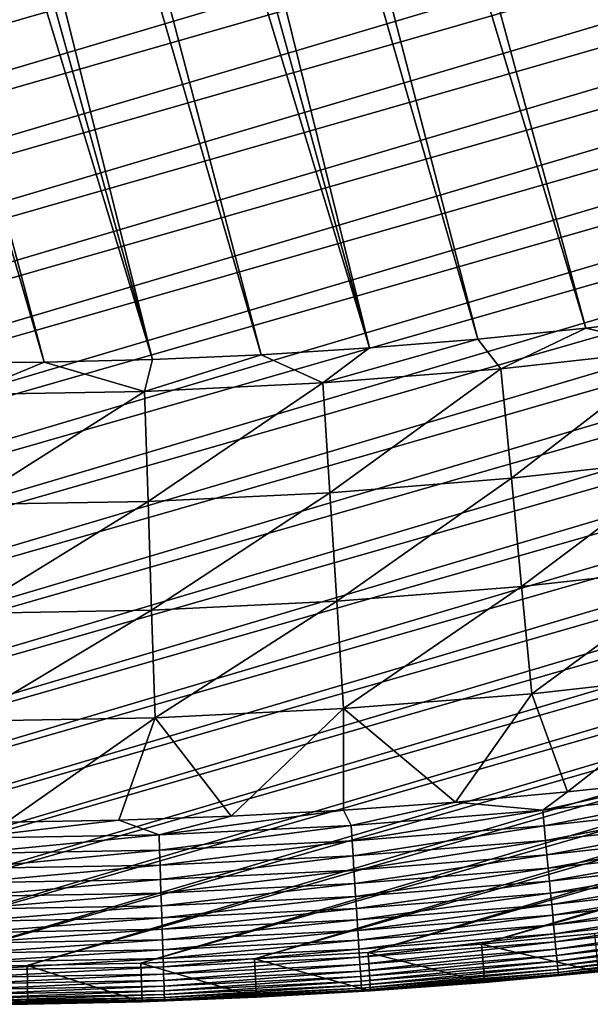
# Model space of a CAD drawing. Header units: millimetres. Extents: x -50 to 50, y -50 to 50.
# Tile 116 of 256: x 0.5 to 5, y -50 to -42.3. Entities that reach past the tile are written whole.
import ezdxf

# ---------------------------------------------------------------- set-up
doc = ezdxf.new("R2010")
doc.units = ezdxf.units.MM
doc.header["$LTSCALE"] = 65.185185
for name, color, linetype in [('37', 7, 'CONTINUOUS'), ('39', 7, 'CONTINUOUS'), ('40', 7, 'CONTINUOUS'), ('42', 7, 'CONTINUOUS'), ('44', 7, 'CONTINUOUS'), ('63', 7, 'CONTINUOUS')]:
    doc.layers.add(name, color=color, linetype=linetype)

msp = doc.modelspace()

# ---------------------------------------------------------------- linework, layer by layer
at = {"layer": '37', "color": 15, "linetype": 'Continuous', "true_color": 0xaf503c}
for points in [[(5.7686, -44.6258, -2.612), (5.6499, -44.89, -2.4271), (4.9272, -44.7266, -2.612), (5.7686, -44.6258, -2.612)], [(4.9272, -44.7266, -2.612), (4.2648, -45.0428, -2.4271), (4.0841, -44.8115, -2.612), (4.9272, -44.7266, -2.612)], [(5.6499, -44.89, -2.4271), (4.2648, -45.0428, -2.4271), (4.9272, -44.7266, -2.612), (5.6499, -44.89, -2.4271)], [(4.2648, -45.0428, -2.4271), (2.8756, -45.1528, -2.4271), (4.0841, -44.8115, -2.612), (4.2648, -45.0428, -2.4271)], [(4.0841, -44.8115, -2.612), (2.8756, -45.1528, -2.4271), (3.2395, -44.8805, -2.612), (4.0841, -44.8115, -2.612)], [(3.2395, -44.8805, -2.612), (2.8756, -45.1528, -2.4271), (2.3938, -44.9336, -2.612), (3.2395, -44.8805, -2.612)], [(5.6499, -44.89, -2.4271), (4.3457, -45.8964, -1.7726), (4.2648, -45.0428, -2.4271), (5.6499, -44.89, -2.4271)], [(5.7571, -45.7408, -1.7726), (4.3457, -45.8964, -1.7726), (5.6499, -44.89, -2.4271), (5.7571, -45.7408, -1.7726)], [(1.5472, -44.9708, -2.612), (1.4837, -45.22, -2.4271), (0.7001, -44.992, -2.612), (1.5472, -44.9708, -2.612)], [(2.8756, -45.1528, -2.4271), (1.4837, -45.22, -2.4271), (2.3938, -44.9336, -2.612), (2.8756, -45.1528, -2.4271)], [(2.3938, -44.9336, -2.612), (1.4837, -45.22, -2.4271), (1.5472, -44.9708, -2.612), (2.3938, -44.9336, -2.612)], [(0.7001, -44.992, -2.612), (0.0903, -45.2443, -2.4271), (-0.1473, -44.9972, -2.612), (0.7001, -44.992, -2.612)], [(1.4837, -45.22, -2.4271), (0.0903, -45.2443, -2.4271), (0.7001, -44.992, -2.612), (1.4837, -45.22, -2.4271)], [(4.2648, -45.0428, -2.4271), (2.9301, -46.0086, -1.7726), (2.8756, -45.1528, -2.4271), (4.2648, -45.0428, -2.4271)], [(4.3457, -45.8964, -1.7726), (2.9301, -46.0086, -1.7726), (4.2648, -45.0428, -2.4271), (4.3457, -45.8964, -1.7726)], [(2.8756, -45.1528, -2.4271), (1.5118, -46.0771, -1.7726), (1.4837, -45.22, -2.4271), (2.8756, -45.1528, -2.4271)], [(2.9301, -46.0086, -1.7726), (1.5118, -46.0771, -1.7726), (2.8756, -45.1528, -2.4271), (2.9301, -46.0086, -1.7726)], [(1.4837, -45.22, -2.4271), (0.0921, -46.1018, -1.7726), (0.0903, -45.2443, -2.4271), (1.4837, -45.22, -2.4271)], [(1.5118, -46.0771, -1.7726), (0.0921, -46.1018, -1.7726), (1.4837, -45.22, -2.4271), (1.5118, -46.0771, -1.7726)], [(5.7571, -45.7408, -1.7726), (4.4256, -46.7407, -1.106), (4.3457, -45.8964, -1.7726), (5.7571, -45.7408, -1.7726)], [(5.863, -46.5822, -1.106), (4.4256, -46.7407, -1.106), (5.7571, -45.7408, -1.7726), (5.863, -46.5822, -1.106)], [(4.3457, -45.8964, -1.7726), (2.9841, -46.8549, -1.106), (2.9301, -46.0086, -1.7726), (4.3457, -45.8964, -1.7726)], [(4.4256, -46.7407, -1.106), (2.9841, -46.8549, -1.106), (4.3457, -45.8964, -1.7726), (4.4256, -46.7407, -1.106)], [(2.9301, -46.0086, -1.7726), (1.5397, -46.9246, -1.106), (1.5118, -46.0771, -1.7726), (2.9301, -46.0086, -1.7726)], [(2.9841, -46.8549, -1.106), (1.5397, -46.9246, -1.106), (2.9301, -46.0086, -1.7726), (2.9841, -46.8549, -1.106)], [(1.5118, -46.0771, -1.7726), (0.0938, -46.9499, -1.106), (0.0921, -46.1018, -1.7726), (1.5118, -46.0771, -1.7726)], [(1.5397, -46.9246, -1.106), (0.0938, -46.9499, -1.106), (1.5118, -46.0771, -1.7726), (1.5397, -46.9246, -1.106)], [(5.863, -46.5822, -1.106), (4.5047, -47.5754, -0.4273), (4.4256, -46.7407, -1.106), (5.863, -46.5822, -1.106)], [(5.9677, -47.414, -0.4273), (4.5047, -47.5754, -0.4273), (5.863, -46.5822, -1.106), (5.9677, -47.414, -0.4273)], [(4.4256, -46.7407, -1.106), (3.0374, -47.6916, -0.4273), (2.9841, -46.8549, -1.106), (4.4256, -46.7407, -1.106)], [(4.5047, -47.5754, -0.4273), (3.0374, -47.6916, -0.4273), (4.4256, -46.7407, -1.106), (4.5047, -47.5754, -0.4273)], [(2.9841, -46.8549, -1.106), (1.5672, -47.7626, -0.4273), (1.5397, -46.9246, -1.106), (2.9841, -46.8549, -1.106)], [(3.0374, -47.6916, -0.4273), (1.5672, -47.7626, -0.4273), (2.9841, -46.8549, -1.106), (3.0374, -47.6916, -0.4273)], [(1.5397, -46.9246, -1.106), (0.0956, -47.7883, -0.4273), (0.0938, -46.9499, -1.106), (1.5397, -46.9246, -1.106)], [(1.5672, -47.7626, -0.4273), (0.0956, -47.7883, -0.4273), (1.5397, -46.9246, -1.106), (1.5672, -47.7626, -0.4273)], [(5.9677, -47.414, -0.4273), (4.7845, -48.341, 0.23), (4.5047, -47.5754, -0.4273), (5.9677, -47.414, -0.4273)], [(5.6566, -48.2467, 0.23), (4.7845, -48.341, 0.23), (5.9677, -47.414, -0.4273), (5.6566, -48.2467, 0.23)], [(4.5047, -47.5754, -0.4273), (3.911, -48.4196, 0.23), (3.0374, -47.6916, -0.4273), (4.5047, -47.5754, -0.4273)], [(4.7845, -48.341, 0.23), (3.911, -48.4196, 0.23), (4.5047, -47.5754, -0.4273), (4.7845, -48.341, 0.23)], [(3.0374, -47.6916, -0.4273), (2.1602, -48.5293, 0.23), (1.5672, -47.7626, -0.4273), (3.0374, -47.6916, -0.4273)], [(3.0361, -48.4823, 0.23), (2.1602, -48.5293, 0.23), (3.0374, -47.6916, -0.4273), (3.0361, -48.4823, 0.23)], [(3.911, -48.4196, 0.23), (3.0361, -48.4823, 0.23), (3.0374, -47.6916, -0.4273), (3.911, -48.4196, 0.23)], [(1.5672, -47.7626, -0.4273), (0.4067, -48.5757, 0.23), (0.0956, -47.7883, -0.4273), (1.5672, -47.7626, -0.4273)], [(1.2837, -48.5604, 0.23), (0.4067, -48.5757, 0.23), (1.5672, -47.7626, -0.4273), (1.2837, -48.5604, 0.23)], [(2.1602, -48.5293, 0.23), (1.2837, -48.5604, 0.23), (1.5672, -47.7626, -0.4273), (2.1602, -48.5293, 0.23)]]:
    msp.add_3dface(points, dxfattribs=at)
at = {"layer": '39', "color": 15, "linetype": 'Continuous', "true_color": 0xaf503c}
for points in [[(-25.6338, -42.5783, 4.5), (44.6934, -21.7313, 4.5), (-26.3897, -42.1141, 4.5), (-25.6338, -42.5783, 4.5)], [(44.2983, -22.5256, 4.5), (44.6934, -21.7313, 4.5), (-25.6338, -42.5783, 4.5), (44.2983, -22.5256, 4.5)], [(-24.8697, -43.0291, 4.5), (44.2983, -22.5256, 4.5), (-25.6338, -42.5783, 4.5), (-24.8697, -43.0291, 4.5)], [(43.8892, -23.3128, 4.5), (44.2983, -22.5256, 4.5), (-24.8697, -43.0291, 4.5), (43.8892, -23.3128, 4.5)], [(-24.0976, -43.4661, 4.5), (43.8892, -23.3128, 4.5), (-24.8697, -43.0291, 4.5), (-24.0976, -43.4661, 4.5)], [(43.466, -24.0925, 4.5), (43.8892, -23.3128, 4.5), (-24.0976, -43.4661, 4.5), (43.466, -24.0925, 4.5)], [(-23.3179, -43.8892, 4.5), (43.466, -24.0925, 4.5), (-24.0976, -43.4661, 4.5), (-23.3179, -43.8892, 4.5)], [(43.029, -24.8645, 4.5), (43.466, -24.0925, 4.5), (-23.3179, -43.8892, 4.5), (43.029, -24.8645, 4.5)], [(-22.5308, -44.2984, 4.5), (43.029, -24.8645, 4.5), (-23.3179, -43.8892, 4.5), (-22.5308, -44.2984, 4.5)], [(42.5783, -25.6286, 4.5), (43.029, -24.8645, 4.5), (-22.5308, -44.2984, 4.5), (42.5783, -25.6286, 4.5)], [(-21.7364, -44.6934, 4.5), (42.5783, -25.6286, 4.5), (-22.5308, -44.2984, 4.5), (-21.7364, -44.6934, 4.5)], [(42.114, -26.3846, 4.5), (42.5783, -25.6286, 4.5), (-21.7364, -44.6934, 4.5), (42.114, -26.3846, 4.5)], [(-20.9352, -45.0742, 4.5), (42.114, -26.3846, 4.5), (-21.7364, -44.6934, 4.5), (-20.9352, -45.0742, 4.5)], [(41.6364, -27.1321, 4.5), (42.114, -26.3846, 4.5), (-20.9352, -45.0742, 4.5), (41.6364, -27.1321, 4.5)], [(-20.1273, -45.4407, 4.5), (41.6364, -27.1321, 4.5), (-20.9352, -45.0742, 4.5), (-20.1273, -45.4407, 4.5)], [(41.1454, -27.871, 4.5), (41.6364, -27.1321, 4.5), (-20.1273, -45.4407, 4.5), (41.1454, -27.871, 4.5)], [(-19.313, -45.7926, 4.5), (41.1454, -27.871, 4.5), (-20.1273, -45.4407, 4.5), (-19.313, -45.7926, 4.5)], [(40.6413, -28.601, 4.5), (41.1454, -27.871, 4.5), (-19.313, -45.7926, 4.5), (40.6413, -28.601, 4.5)], [(-18.4925, -46.13, 4.5), (40.6413, -28.601, 4.5), (-19.313, -45.7926, 4.5), (-18.4925, -46.13, 4.5)], [(40.1243, -29.3219, 4.5), (40.6413, -28.601, 4.5), (-18.4925, -46.13, 4.5), (40.1243, -29.3219, 4.5)], [(-17.6662, -46.4527, 4.5), (40.1243, -29.3219, 4.5), (-18.4925, -46.13, 4.5), (-17.6662, -46.4527, 4.5)], [(39.5945, -30.0335, 4.5), (40.1243, -29.3219, 4.5), (-17.6662, -46.4527, 4.5), (39.5945, -30.0335, 4.5)], [(-16.8341, -46.7606, 4.5), (39.5945, -30.0335, 4.5), (-17.6662, -46.4527, 4.5), (-16.8341, -46.7606, 4.5)], [(39.0521, -30.7355, 4.5), (39.5945, -30.0335, 4.5), (-16.8341, -46.7606, 4.5), (39.0521, -30.7355, 4.5)], [(-15.9968, -47.0535, 4.5), (39.0521, -30.7355, 4.5), (-16.8341, -46.7606, 4.5), (-15.9968, -47.0535, 4.5)], [(38.4972, -31.4276, 4.5), (39.0521, -30.7355, 4.5), (-15.9968, -47.0535, 4.5), (38.4972, -31.4276, 4.5)], [(-15.1543, -47.3315, 4.5), (38.4972, -31.4276, 4.5), (-15.9968, -47.0535, 4.5), (-15.1543, -47.3315, 4.5)], [(37.9301, -32.1098, 4.5), (38.4972, -31.4276, 4.5), (-15.1543, -47.3315, 4.5), (37.9301, -32.1098, 4.5)], [(-14.3071, -47.5944, 4.5), (37.9301, -32.1098, 4.5), (-15.1543, -47.3315, 4.5), (-14.3071, -47.5944, 4.5)], [(37.3509, -32.7817, 4.5), (37.9301, -32.1098, 4.5), (-14.3071, -47.5944, 4.5), (37.3509, -32.7817, 4.5)], [(-13.4552, -47.8422, 4.5), (37.3509, -32.7817, 4.5), (-14.3071, -47.5944, 4.5), (-13.4552, -47.8422, 4.5)], [(36.7597, -33.4433, 4.5), (37.3509, -32.7817, 4.5), (-13.4552, -47.8422, 4.5), (36.7597, -33.4433, 4.5)], [(-12.5991, -48.0747, 4.5), (36.7597, -33.4433, 4.5), (-13.4552, -47.8422, 4.5), (-12.5991, -48.0747, 4.5)], [(36.1569, -34.0941, 4.5), (36.7597, -33.4433, 4.5), (-12.5991, -48.0747, 4.5), (36.1569, -34.0941, 4.5)], [(-11.7389, -48.2918, 4.5), (36.1569, -34.0941, 4.5), (-12.5991, -48.0747, 4.5), (-11.7389, -48.2918, 4.5)], [(35.5425, -34.7341, 4.5), (36.1569, -34.0941, 4.5), (-11.7389, -48.2918, 4.5), (35.5425, -34.7341, 4.5)], [(-10.8751, -48.4936, 4.5), (35.5425, -34.7341, 4.5), (-11.7389, -48.2918, 4.5), (-10.8751, -48.4936, 4.5)], [(34.9169, -35.363, 4.5), (35.5425, -34.7341, 4.5), (-10.8751, -48.4936, 4.5), (34.9169, -35.363, 4.5)], [(-10.0077, -48.68, 4.5), (34.9169, -35.363, 4.5), (-10.8751, -48.4936, 4.5), (-10.0077, -48.68, 4.5)], [(34.28, -35.9807, 4.5), (34.9169, -35.363, 4.5), (-10.0077, -48.68, 4.5), (34.28, -35.9807, 4.5)], [(-9.1372, -48.8508, 4.5), (34.28, -35.9807, 4.5), (-10.0077, -48.68, 4.5), (-9.1372, -48.8508, 4.5)], [(33.6324, -36.5868, 4.5), (34.28, -35.9807, 4.5), (-9.1372, -48.8508, 4.5), (33.6324, -36.5868, 4.5)], [(-8.2637, -49.0061, 4.5), (33.6324, -36.5868, 4.5), (-9.1372, -48.8508, 4.5), (-8.2637, -49.0061, 4.5)], [(32.9739, -37.1814, 4.5), (33.6324, -36.5868, 4.5), (-8.2637, -49.0061, 4.5), (32.9739, -37.1814, 4.5)], [(-7.3877, -49.1457, 4.5), (32.9739, -37.1814, 4.5), (-8.2637, -49.0061, 4.5), (-7.3877, -49.1457, 4.5)], [(32.305, -37.764, 4.5), (32.9739, -37.1814, 4.5), (-7.3877, -49.1457, 4.5), (32.305, -37.764, 4.5)], [(-6.5092, -49.2697, 4.5), (32.305, -37.764, 4.5), (-7.3877, -49.1457, 4.5), (-6.5092, -49.2697, 4.5)], [(31.6257, -38.3347, 4.5), (32.305, -37.764, 4.5), (-6.5092, -49.2697, 4.5), (31.6257, -38.3347, 4.5)], [(-5.6288, -49.378, 4.5), (31.6257, -38.3347, 4.5), (-6.5092, -49.2697, 4.5), (-5.6288, -49.378, 4.5)], [(30.9364, -38.8931, 4.5), (31.6257, -38.3347, 4.5), (-5.6288, -49.378, 4.5), (30.9364, -38.8931, 4.5)], [(-4.7465, -49.4705, 4.5), (30.9364, -38.8931, 4.5), (-5.6288, -49.378, 4.5), (-4.7465, -49.4705, 4.5)], [(30.2372, -39.4391, 4.5), (30.9364, -38.8931, 4.5), (-4.7465, -49.4705, 4.5), (30.2372, -39.4391, 4.5)], [(-3.8627, -49.5473, 4.5), (30.2372, -39.4391, 4.5), (-4.7465, -49.4705, 4.5), (-3.8627, -49.5473, 4.5)], [(29.5284, -39.9726, 4.5), (30.2372, -39.4391, 4.5), (-3.8627, -49.5473, 4.5), (29.5284, -39.9726, 4.5)], [(-2.9776, -49.6083, 4.5), (29.5284, -39.9726, 4.5), (-3.8627, -49.5473, 4.5), (-2.9776, -49.6083, 4.5)], [(28.8102, -40.4933, 4.5), (29.5284, -39.9726, 4.5), (-2.9776, -49.6083, 4.5), (28.8102, -40.4933, 4.5)], [(-2.0917, -49.6535, 4.5), (28.8102, -40.4933, 4.5), (-2.9776, -49.6083, 4.5), (-2.0917, -49.6535, 4.5)], [(28.0828, -41.0011, 4.5), (28.8102, -40.4933, 4.5), (-2.0917, -49.6535, 4.5), (28.0828, -41.0011, 4.5)], [(-1.205, -49.6829, 4.5), (28.0828, -41.0011, 4.5), (-2.0917, -49.6535, 4.5), (-1.205, -49.6829, 4.5)], [(27.3464, -41.4959, 4.5), (28.0828, -41.0011, 4.5), (-1.205, -49.6829, 4.5), (27.3464, -41.4959, 4.5)], [(-0.318, -49.6965, 4.5), (27.3464, -41.4959, 4.5), (-1.205, -49.6829, 4.5), (-0.318, -49.6965, 4.5)], [(26.6014, -41.9774, 4.5), (27.3464, -41.4959, 4.5), (-0.318, -49.6965, 4.5), (26.6014, -41.9774, 4.5)], [(0.5692, -49.6942, 4.5), (26.6014, -41.9774, 4.5), (-0.318, -49.6965, 4.5), (0.5692, -49.6942, 4.5)], [(25.8478, -42.4456, 4.5), (26.6014, -41.9774, 4.5), (0.5692, -49.6942, 4.5), (25.8478, -42.4456, 4.5)], [(1.456, -49.676, 4.5), (25.8478, -42.4456, 4.5), (0.5692, -49.6942, 4.5), (1.456, -49.676, 4.5)], [(25.0861, -42.9002, 4.5), (25.8478, -42.4456, 4.5), (1.456, -49.676, 4.5), (25.0861, -42.9002, 4.5)], [(2.3426, -49.6421, 4.5), (25.0861, -42.9002, 4.5), (1.456, -49.676, 4.5), (2.3426, -49.6421, 4.5)], [(24.3163, -43.3412, 4.5), (25.0861, -42.9002, 4.5), (2.3426, -49.6421, 4.5), (24.3163, -43.3412, 4.5)], [(3.2283, -49.5923, 4.5), (24.3163, -43.3412, 4.5), (2.3426, -49.6421, 4.5), (3.2283, -49.5923, 4.5)], [(23.5388, -43.7684, 4.5), (24.3163, -43.3412, 4.5), (3.2283, -49.5923, 4.5), (23.5388, -43.7684, 4.5)], [(4.113, -49.5268, 4.5), (23.5388, -43.7684, 4.5), (3.2283, -49.5923, 4.5), (4.113, -49.5268, 4.5)], [(22.7537, -44.1816, 4.5), (23.5388, -43.7684, 4.5), (4.113, -49.5268, 4.5), (22.7537, -44.1816, 4.5)], [(4.9964, -49.4454, 4.5), (22.7537, -44.1816, 4.5), (4.113, -49.5268, 4.5), (4.9964, -49.4454, 4.5)]]:
    msp.add_3dface(points, dxfattribs=at)
at = {"layer": '40', "color": 15, "linetype": 'Continuous', "true_color": 0xaf503c}
for points in [[(5.0266, -49.7439, 3.33), (4.1378, -49.8257, 4.2), (4.1378, -49.8257, 3.33), (5.0266, -49.7439, 3.33)], [(5.0266, -49.7439, 4.2), (4.1378, -49.8257, 4.2), (5.0266, -49.7439, 3.33), (5.0266, -49.7439, 4.2)], [(4.1378, -49.8257, 3.33), (3.2478, -49.8917, 4.2), (3.2478, -49.8917, 3.33), (4.1378, -49.8257, 3.33)], [(4.1378, -49.8257, 4.2), (3.2478, -49.8917, 4.2), (4.1378, -49.8257, 3.33), (4.1378, -49.8257, 4.2)], [(2.3567, -49.9418, 3.33), (1.4649, -49.9759, 4.2), (1.4649, -49.9759, 3.33), (2.3567, -49.9418, 3.33)], [(2.3567, -49.9418, 4.2), (1.4649, -49.9759, 4.2), (2.3567, -49.9418, 3.33), (2.3567, -49.9418, 4.2)], [(3.2478, -49.8917, 3.33), (2.3567, -49.9418, 4.2), (2.3567, -49.9418, 3.33), (3.2478, -49.8917, 3.33)], [(3.2478, -49.8917, 4.2), (2.3567, -49.9418, 4.2), (3.2478, -49.8917, 3.33), (3.2478, -49.8917, 4.2)], [(0.5726, -49.9941, 3.33), (-0.3199, -49.9964, 4.2), (-0.3199, -49.9964, 3.33), (0.5726, -49.9941, 3.33)], [(0.5726, -49.9941, 4.2), (-0.3199, -49.9964, 4.2), (0.5726, -49.9941, 3.33), (0.5726, -49.9941, 4.2)], [(1.4649, -49.9759, 3.33), (0.5726, -49.9941, 4.2), (0.5726, -49.9941, 3.33), (1.4649, -49.9759, 3.33)], [(1.4649, -49.9759, 4.2), (0.5726, -49.9941, 4.2), (1.4649, -49.9759, 3.33), (1.4649, -49.9759, 4.2)]]:
    msp.add_3dface(points, dxfattribs=at)
at = {"layer": '42', "color": 15, "linetype": 'Continuous', "true_color": 0xaf503c}
for points in [[(4.5908, -48.4839, 0.3387), (5.6566, -48.2467, 0.23), (6.0817, -48.3194, 0.3387), (4.5908, -48.4839, 0.3387)], [(4.7845, -48.341, 0.23), (5.6566, -48.2467, 0.23), (4.5908, -48.4839, 0.3387), (4.7845, -48.341, 0.23)], [(3.911, -48.4196, 0.23), (4.7845, -48.341, 0.23), (4.5908, -48.4839, 0.3387), (3.911, -48.4196, 0.23)], [(4.5908, -48.4839, 0.3387), (6.0817, -48.3194, 0.3387), (4.6022, -48.6046, 0.4548), (4.5908, -48.4839, 0.3387)], [(4.6022, -48.6046, 0.4548), (6.0817, -48.3194, 0.3387), (6.0969, -48.4397, 0.4548), (4.6022, -48.6046, 0.4548)], [(3.0361, -48.4823, 0.23), (3.911, -48.4196, 0.23), (3.0955, -48.6023, 0.3387), (3.0361, -48.4823, 0.23)], [(3.0955, -48.6023, 0.3387), (3.911, -48.4196, 0.23), (4.5908, -48.4839, 0.3387), (3.0955, -48.6023, 0.3387)], [(1.5972, -48.6747, 0.3387), (3.0361, -48.4823, 0.23), (3.0955, -48.6023, 0.3387), (1.5972, -48.6747, 0.3387)], [(2.1602, -48.5293, 0.23), (3.0361, -48.4823, 0.23), (1.5972, -48.6747, 0.3387), (2.1602, -48.5293, 0.23)], [(3.0955, -48.6023, 0.3387), (4.5908, -48.4839, 0.3387), (3.1032, -48.7234, 0.4548), (3.0955, -48.6023, 0.3387)], [(3.1032, -48.7234, 0.4548), (4.5908, -48.4839, 0.3387), (4.6022, -48.6046, 0.4548), (3.1032, -48.7234, 0.4548)], [(4.6022, -48.6046, 0.4548), (6.0969, -48.4397, 0.4548), (4.6132, -48.7204, 0.5758), (4.6022, -48.6046, 0.4548)], [(4.6132, -48.7204, 0.5758), (6.0969, -48.4397, 0.4548), (6.1114, -48.5552, 0.5758), (4.6132, -48.7204, 0.5758)], [(0.0974, -48.7008, 0.3387), (1.2837, -48.5604, 0.23), (1.5972, -48.6747, 0.3387), (0.0974, -48.7008, 0.3387)], [(0.4067, -48.5757, 0.23), (1.2837, -48.5604, 0.23), (0.0974, -48.7008, 0.3387), (0.4067, -48.5757, 0.23)], [(1.2837, -48.5604, 0.23), (2.1602, -48.5293, 0.23), (1.5972, -48.6747, 0.3387), (1.2837, -48.5604, 0.23)], [(4.6132, -48.7204, 0.5758), (6.1114, -48.5552, 0.5758), (4.6237, -48.8311, 0.7017), (4.6132, -48.7204, 0.5758)], [(4.6237, -48.8311, 0.7017), (6.1114, -48.5552, 0.5758), (6.1253, -48.6654, 0.7017), (4.6237, -48.8311, 0.7017)], [(1.5972, -48.6747, 0.3387), (3.0955, -48.6023, 0.3387), (1.6012, -48.7959, 0.4548), (1.5972, -48.6747, 0.3387)], [(1.6012, -48.7959, 0.4548), (3.0955, -48.6023, 0.3387), (3.1032, -48.7234, 0.4548), (1.6012, -48.7959, 0.4548)], [(3.1032, -48.7234, 0.4548), (4.6022, -48.6046, 0.4548), (3.1106, -48.8394, 0.5758), (3.1032, -48.7234, 0.4548)], [(3.1106, -48.8394, 0.5758), (4.6022, -48.6046, 0.4548), (4.6132, -48.7204, 0.5758), (3.1106, -48.8394, 0.5758)], [(0.0974, -48.7008, 0.3387), (1.5972, -48.6747, 0.3387), (0.0977, -48.8221, 0.4548), (0.0974, -48.7008, 0.3387)], [(0.0977, -48.8221, 0.4548), (1.5972, -48.6747, 0.3387), (1.6012, -48.7959, 0.4548), (0.0977, -48.8221, 0.4548)], [(1.6012, -48.7959, 0.4548), (3.1032, -48.7234, 0.4548), (1.605, -48.9121, 0.5758), (1.6012, -48.7959, 0.4548)], [(1.605, -48.9121, 0.5758), (3.1032, -48.7234, 0.4548), (3.1106, -48.8394, 0.5758), (1.605, -48.9121, 0.5758)], [(3.1106, -48.8394, 0.5758), (4.6132, -48.7204, 0.5758), (3.1176, -48.9504, 0.7017), (3.1106, -48.8394, 0.5758)], [(3.1176, -48.9504, 0.7017), (4.6132, -48.7204, 0.5758), (4.6237, -48.8311, 0.7017), (3.1176, -48.9504, 0.7017)], [(4.6237, -48.8311, 0.7017), (6.1253, -48.6654, 0.7017), (4.6336, -48.9363, 0.832), (4.6237, -48.8311, 0.7017)], [(4.6336, -48.9363, 0.832), (6.1253, -48.6654, 0.7017), (6.1385, -48.7704, 0.832), (4.6336, -48.9363, 0.832)], [(0.0977, -48.8221, 0.4548), (1.6012, -48.7959, 0.4548), (0.0979, -48.9385, 0.5758), (0.0977, -48.8221, 0.4548)], [(0.0979, -48.9385, 0.5758), (1.6012, -48.7959, 0.4548), (1.605, -48.9121, 0.5758), (0.0979, -48.9385, 0.5758)], [(4.6336, -48.9363, 0.832), (6.1385, -48.7704, 0.832), (4.6431, -49.0361, 0.9667), (4.6336, -48.9363, 0.832)], [(4.6431, -49.0361, 0.9667), (6.1385, -48.7704, 0.832), (6.151, -48.8698, 0.9667), (4.6431, -49.0361, 0.9667)], [(1.605, -48.9121, 0.5758), (3.1106, -48.8394, 0.5758), (1.6087, -49.0232, 0.7017), (1.605, -48.9121, 0.5758)], [(1.6087, -49.0232, 0.7017), (3.1106, -48.8394, 0.5758), (3.1176, -48.9504, 0.7017), (1.6087, -49.0232, 0.7017)], [(3.1176, -48.9504, 0.7017), (4.6237, -48.8311, 0.7017), (3.1244, -49.0559, 0.832), (3.1176, -48.9504, 0.7017)], [(3.1244, -49.0559, 0.832), (4.6237, -48.8311, 0.7017), (4.6336, -48.9363, 0.832), (3.1244, -49.0559, 0.832)], [(4.6431, -49.0361, 0.9667), (6.151, -48.8698, 0.9667), (4.652, -49.1302, 1.1055), (4.6431, -49.0361, 0.9667)], [(4.652, -49.1302, 1.1055), (6.151, -48.8698, 0.9667), (6.1628, -48.9635, 1.1055), (4.652, -49.1302, 1.1055)], [(0.0979, -48.9385, 0.5758), (1.605, -48.9121, 0.5758), (0.0981, -49.0496, 0.7017), (0.0979, -48.9385, 0.5758)], [(0.0981, -49.0496, 0.7017), (1.605, -48.9121, 0.5758), (1.6087, -49.0232, 0.7017), (0.0981, -49.0496, 0.7017)], [(1.6087, -49.0232, 0.7017), (3.1176, -48.9504, 0.7017), (1.6121, -49.1289, 0.832), (1.6087, -49.0232, 0.7017)], [(1.6121, -49.1289, 0.832), (3.1176, -48.9504, 0.7017), (3.1244, -49.0559, 0.832), (1.6121, -49.1289, 0.832)], [(3.1244, -49.0559, 0.832), (4.6336, -48.9363, 0.832), (3.1307, -49.1559, 0.9667), (3.1244, -49.0559, 0.832)], [(3.1307, -49.1559, 0.9667), (4.6336, -48.9363, 0.832), (4.6431, -49.0361, 0.9667), (3.1307, -49.1559, 0.9667)], [(4.652, -49.1302, 1.1055), (6.1628, -48.9635, 1.1055), (4.6604, -49.2183, 1.2481), (4.652, -49.1302, 1.1055)], [(4.6604, -49.2183, 1.2481), (6.1628, -48.9635, 1.1055), (6.1739, -49.0514, 1.2481), (4.6604, -49.2183, 1.2481)], [(0.0981, -49.0496, 0.7017), (1.6087, -49.0232, 0.7017), (0.0984, -49.1554, 0.832), (0.0981, -49.0496, 0.7017)], [(0.0984, -49.1554, 0.832), (1.6087, -49.0232, 0.7017), (1.6121, -49.1289, 0.832), (0.0984, -49.1554, 0.832)], [(3.1307, -49.1559, 0.9667), (4.6431, -49.0361, 0.9667), (3.1368, -49.2502, 1.1055), (3.1307, -49.1559, 0.9667)], [(3.1368, -49.2502, 1.1055), (4.6431, -49.0361, 0.9667), (4.652, -49.1302, 1.1055), (3.1368, -49.2502, 1.1055)], [(1.6121, -49.1289, 0.832), (3.1244, -49.0559, 0.832), (1.6154, -49.2291, 0.9667), (1.6121, -49.1289, 0.832)], [(1.6154, -49.2291, 0.9667), (3.1244, -49.0559, 0.832), (3.1307, -49.1559, 0.9667), (1.6154, -49.2291, 0.9667)], [(4.6604, -49.2183, 1.2481), (6.1739, -49.0514, 1.2481), (4.6681, -49.3005, 1.3943), (4.6604, -49.2183, 1.2481)], [(4.6681, -49.3005, 1.3943), (6.1739, -49.0514, 1.2481), (6.1842, -49.1333, 1.3943), (4.6681, -49.3005, 1.3943)], [(0.0984, -49.1554, 0.832), (1.6121, -49.1289, 0.832), (0.0986, -49.2556, 0.9667), (0.0984, -49.1554, 0.832)], [(0.0986, -49.2556, 0.9667), (1.6121, -49.1289, 0.832), (1.6154, -49.2291, 0.9667), (0.0986, -49.2556, 0.9667)], [(1.6154, -49.2291, 0.9667), (3.1307, -49.1559, 0.9667), (1.6185, -49.3235, 1.1055), (1.6154, -49.2291, 0.9667)], [(1.6185, -49.3235, 1.1055), (3.1307, -49.1559, 0.9667), (3.1368, -49.2502, 1.1055), (1.6185, -49.3235, 1.1055)], [(3.1368, -49.2502, 1.1055), (4.652, -49.1302, 1.1055), (3.1424, -49.3386, 1.2481), (3.1368, -49.2502, 1.1055)], [(3.1424, -49.3386, 1.2481), (4.652, -49.1302, 1.1055), (4.6604, -49.2183, 1.2481), (3.1424, -49.3386, 1.2481)], [(4.6681, -49.3005, 1.3943), (6.1842, -49.1333, 1.3943), (4.6753, -49.3765, 1.5439), (4.6681, -49.3005, 1.3943)], [(4.6753, -49.3765, 1.5439), (6.1842, -49.1333, 1.3943), (6.1938, -49.209, 1.5439), (4.6753, -49.3765, 1.5439)], [(0.0986, -49.2556, 0.9667), (1.6154, -49.2291, 0.9667), (0.0988, -49.35, 1.1055), (0.0986, -49.2556, 0.9667)], [(0.0988, -49.35, 1.1055), (1.6154, -49.2291, 0.9667), (1.6185, -49.3235, 1.1055), (0.0988, -49.35, 1.1055)], [(1.6185, -49.3235, 1.1055), (3.1368, -49.2502, 1.1055), (1.6214, -49.412, 1.2481), (1.6185, -49.3235, 1.1055)], [(1.6214, -49.412, 1.2481), (3.1368, -49.2502, 1.1055), (3.1424, -49.3386, 1.2481), (1.6214, -49.412, 1.2481)], [(3.1424, -49.3386, 1.2481), (4.6604, -49.2183, 1.2481), (3.1476, -49.4209, 1.3943), (3.1424, -49.3386, 1.2481)], [(3.1476, -49.4209, 1.3943), (4.6604, -49.2183, 1.2481), (4.6681, -49.3005, 1.3943), (3.1476, -49.4209, 1.3943)], [(4.6753, -49.3765, 1.5439), (6.1938, -49.209, 1.5439), (4.6819, -49.4461, 1.6965), (4.6753, -49.3765, 1.5439)], [(4.6819, -49.4461, 1.6965), (6.1938, -49.209, 1.5439), (6.2025, -49.2784, 1.6965), (4.6819, -49.4461, 1.6965)], [(0.0988, -49.35, 1.1055), (1.6185, -49.3235, 1.1055), (0.0989, -49.4386, 1.2481), (0.0988, -49.35, 1.1055)], [(0.0989, -49.4386, 1.2481), (1.6185, -49.3235, 1.1055), (1.6214, -49.412, 1.2481), (0.0989, -49.4386, 1.2481)], [(1.6214, -49.412, 1.2481), (3.1424, -49.3386, 1.2481), (1.6241, -49.4945, 1.3943), (1.6214, -49.412, 1.2481)], [(1.6241, -49.4945, 1.3943), (3.1424, -49.3386, 1.2481), (3.1476, -49.4209, 1.3943), (1.6241, -49.4945, 1.3943)], [(3.1476, -49.4209, 1.3943), (4.6681, -49.3005, 1.3943), (3.1525, -49.4971, 1.5439), (3.1476, -49.4209, 1.3943)], [(3.1525, -49.4971, 1.5439), (4.6681, -49.3005, 1.3943), (4.6753, -49.3765, 1.5439), (3.1525, -49.4971, 1.5439)], [(4.6819, -49.4461, 1.6965), (6.2025, -49.2784, 1.6965), (4.6879, -49.5094, 1.8519), (4.6819, -49.4461, 1.6965)], [(4.6879, -49.5094, 1.8519), (6.2025, -49.2784, 1.6965), (6.2104, -49.3414, 1.8519), (4.6879, -49.5094, 1.8519)], [(4.6879, -49.5094, 1.8519), (6.2104, -49.3414, 1.8519), (4.6933, -49.566, 2.0098), (4.6879, -49.5094, 1.8519)], [(4.6933, -49.566, 2.0098), (6.2104, -49.3414, 1.8519), (6.2175, -49.3979, 2.0098), (4.6933, -49.566, 2.0098)], [(0.0989, -49.4386, 1.2481), (1.6214, -49.412, 1.2481), (0.0991, -49.5211, 1.3943), (0.0989, -49.4386, 1.2481)], [(0.0991, -49.5211, 1.3943), (1.6214, -49.412, 1.2481), (1.6241, -49.4945, 1.3943), (0.0991, -49.5211, 1.3943)], [(1.6241, -49.4945, 1.3943), (3.1476, -49.4209, 1.3943), (1.6267, -49.5708, 1.5439), (1.6241, -49.4945, 1.3943)], [(1.6267, -49.5708, 1.5439), (3.1476, -49.4209, 1.3943), (3.1525, -49.4971, 1.5439), (1.6267, -49.5708, 1.5439)], [(3.1525, -49.4971, 1.5439), (4.6753, -49.3765, 1.5439), (3.1569, -49.5669, 1.6965), (3.1525, -49.4971, 1.5439)], [(3.1569, -49.5669, 1.6965), (4.6753, -49.3765, 1.5439), (4.6819, -49.4461, 1.6965), (3.1569, -49.5669, 1.6965)], [(4.6933, -49.566, 2.0098), (6.2175, -49.3979, 2.0098), (4.698, -49.6161, 2.17), (4.6933, -49.566, 2.0098)], [(4.698, -49.6161, 2.17), (6.2175, -49.3979, 2.0098), (6.2238, -49.4478, 2.17), (4.698, -49.6161, 2.17)], [(0.0991, -49.5211, 1.3943), (1.6241, -49.4945, 1.3943), (0.0993, -49.5974, 1.5439), (0.0991, -49.5211, 1.3943)], [(0.0993, -49.5974, 1.5439), (1.6241, -49.4945, 1.3943), (1.6267, -49.5708, 1.5439), (0.0993, -49.5974, 1.5439)], [(1.6267, -49.5708, 1.5439), (3.1525, -49.4971, 1.5439), (1.629, -49.6407, 1.6965), (1.6267, -49.5708, 1.5439)], [(1.629, -49.6407, 1.6965), (3.1525, -49.4971, 1.5439), (3.1569, -49.5669, 1.6965), (1.629, -49.6407, 1.6965)], [(3.1569, -49.5669, 1.6965), (4.6819, -49.4461, 1.6965), (3.161, -49.6303, 1.8519), (3.1569, -49.5669, 1.6965)], [(3.161, -49.6303, 1.8519), (4.6819, -49.4461, 1.6965), (4.6879, -49.5094, 1.8519), (3.161, -49.6303, 1.8519)], [(4.698, -49.6161, 2.17), (6.2238, -49.4478, 2.17), (4.7021, -49.6594, 2.3321), (4.698, -49.6161, 2.17)], [(4.7021, -49.6594, 2.3321), (6.2238, -49.4478, 2.17), (6.2293, -49.491, 2.3321), (4.7021, -49.6594, 2.3321)], [(4.7021, -49.6594, 2.3321), (6.2293, -49.491, 2.3321), (4.7056, -49.6959, 2.496), (4.7021, -49.6594, 2.3321)], [(4.7056, -49.6959, 2.496), (6.2293, -49.491, 2.3321), (6.2338, -49.5274, 2.496), (4.7056, -49.6959, 2.496)], [(0.0993, -49.5974, 1.5439), (1.6267, -49.5708, 1.5439), (0.0994, -49.6674, 1.6965), (0.0993, -49.5974, 1.5439)], [(0.0994, -49.6674, 1.6965), (1.6267, -49.5708, 1.5439), (1.629, -49.6407, 1.6965), (0.0994, -49.6674, 1.6965)], [(1.629, -49.6407, 1.6965), (3.1569, -49.5669, 1.6965), (1.631, -49.7042, 1.8519), (1.629, -49.6407, 1.6965)], [(1.631, -49.7042, 1.8519), (3.1569, -49.5669, 1.6965), (3.161, -49.6303, 1.8519), (1.631, -49.7042, 1.8519)], [(3.161, -49.6303, 1.8519), (4.6879, -49.5094, 1.8519), (3.1646, -49.6871, 2.0098), (3.161, -49.6303, 1.8519)], [(3.1646, -49.6871, 2.0098), (4.6879, -49.5094, 1.8519), (4.6933, -49.566, 2.0098), (3.1646, -49.6871, 2.0098)], [(3.1646, -49.6871, 2.0098), (4.6933, -49.566, 2.0098), (3.1678, -49.7373, 2.17), (3.1646, -49.6871, 2.0098)], [(3.1678, -49.7373, 2.17), (4.6933, -49.566, 2.0098), (4.698, -49.6161, 2.17), (3.1678, -49.7373, 2.17)], [(4.7056, -49.6959, 2.496), (6.2338, -49.5274, 2.496), (4.7084, -49.7256, 2.6612), (4.7056, -49.6959, 2.496)], [(4.7084, -49.7256, 2.6612), (6.2338, -49.5274, 2.496), (6.2376, -49.5569, 2.6612), (4.7084, -49.7256, 2.6612)], [(4.7084, -49.7256, 2.6612), (6.2376, -49.5569, 2.6612), (4.7106, -49.7483, 2.8275), (4.7084, -49.7256, 2.6612)], [(4.7106, -49.7483, 2.8275), (6.2376, -49.5569, 2.6612), (6.2404, -49.5796, 2.8275), (4.7106, -49.7483, 2.8275)], [(0.0994, -49.6674, 1.6965), (1.629, -49.6407, 1.6965), (0.0995, -49.7309, 1.8519), (0.0994, -49.6674, 1.6965)], [(0.0995, -49.7309, 1.8519), (1.629, -49.6407, 1.6965), (1.631, -49.7042, 1.8519), (0.0995, -49.7309, 1.8519)], [(1.631, -49.7042, 1.8519), (3.161, -49.6303, 1.8519), (1.6329, -49.7611, 2.0098), (1.631, -49.7042, 1.8519)], [(1.6329, -49.7611, 2.0098), (3.161, -49.6303, 1.8519), (3.1646, -49.6871, 2.0098), (1.6329, -49.7611, 2.0098)], [(3.1678, -49.7373, 2.17), (4.698, -49.6161, 2.17), (3.1706, -49.7807, 2.3321), (3.1678, -49.7373, 2.17)], [(3.1706, -49.7807, 2.3321), (4.698, -49.6161, 2.17), (4.7021, -49.6594, 2.3321), (3.1706, -49.7807, 2.3321)], [(4.7106, -49.7483, 2.8275), (6.2404, -49.5796, 2.8275), (4.7121, -49.7641, 2.9946), (4.7106, -49.7483, 2.8275)], [(4.7121, -49.7641, 2.9946), (6.2404, -49.5796, 2.8275), (6.2424, -49.5953, 2.9946), (4.7121, -49.7641, 2.9946)], [(4.7121, -49.7641, 2.9946), (6.2424, -49.5953, 2.9946), (4.7129, -49.7728, 3.1623), (4.7121, -49.7641, 2.9946)], [(4.7129, -49.7728, 3.1623), (6.2424, -49.5953, 2.9946), (6.2435, -49.604, 3.1623), (4.7129, -49.7728, 3.1623)], [(5.0266, -49.7439, 3.33), (4.7129, -49.7728, 3.1623), (6.2435, -49.604, 3.1623), (5.0266, -49.7439, 3.33)], [(0.0995, -49.7309, 1.8519), (1.631, -49.7042, 1.8519), (0.0997, -49.7879, 2.0098), (0.0995, -49.7309, 1.8519)], [(0.0997, -49.7879, 2.0098), (1.631, -49.7042, 1.8519), (1.6329, -49.7611, 2.0098), (0.0997, -49.7879, 2.0098)], [(1.6329, -49.7611, 2.0098), (3.1646, -49.6871, 2.0098), (1.6346, -49.8114, 2.17), (1.6329, -49.7611, 2.0098)], [(1.6346, -49.8114, 2.17), (3.1646, -49.6871, 2.0098), (3.1678, -49.7373, 2.17), (1.6346, -49.8114, 2.17)], [(3.1706, -49.7807, 2.3321), (4.7021, -49.6594, 2.3321), (3.1729, -49.8173, 2.496), (3.1706, -49.7807, 2.3321)], [(3.1729, -49.8173, 2.496), (4.7021, -49.6594, 2.3321), (4.7056, -49.6959, 2.496), (3.1729, -49.8173, 2.496)], [(3.1729, -49.8173, 2.496), (4.7056, -49.6959, 2.496), (3.1748, -49.8471, 2.6612), (3.1729, -49.8173, 2.496)], [(3.1748, -49.8471, 2.6612), (4.7056, -49.6959, 2.496), (4.7084, -49.7256, 2.6612), (3.1748, -49.8471, 2.6612)], [(3.1748, -49.8471, 2.6612), (4.7084, -49.7256, 2.6612), (3.1763, -49.8698, 2.8275), (3.1748, -49.8471, 2.6612)], [(3.1763, -49.8698, 2.8275), (4.7084, -49.7256, 2.6612), (4.7106, -49.7483, 2.8275), (3.1763, -49.8698, 2.8275)], [(0.0997, -49.7879, 2.0098), (1.6329, -49.7611, 2.0098), (0.0998, -49.8381, 2.17), (0.0997, -49.7879, 2.0098)], [(0.0998, -49.8381, 2.17), (1.6329, -49.7611, 2.0098), (1.6346, -49.8114, 2.17), (0.0998, -49.8381, 2.17)], [(1.6346, -49.8114, 2.17), (3.1678, -49.7373, 2.17), (1.636, -49.8548, 2.3321), (1.6346, -49.8114, 2.17)], [(1.636, -49.8548, 2.3321), (3.1678, -49.7373, 2.17), (3.1706, -49.7807, 2.3321), (1.636, -49.8548, 2.3321)], [(1.636, -49.8548, 2.3321), (3.1706, -49.7807, 2.3321), (1.6372, -49.8915, 2.496), (1.636, -49.8548, 2.3321)], [(1.6372, -49.8915, 2.496), (3.1706, -49.7807, 2.3321), (3.1729, -49.8173, 2.496), (1.6372, -49.8915, 2.496)], [(3.1763, -49.8698, 2.8275), (4.7106, -49.7483, 2.8275), (3.1773, -49.8856, 2.9946), (3.1763, -49.8698, 2.8275)], [(3.1773, -49.8856, 2.9946), (4.7106, -49.7483, 2.8275), (4.7121, -49.7641, 2.9946), (3.1773, -49.8856, 2.9946)], [(3.1773, -49.8856, 2.9946), (4.7121, -49.7641, 2.9946), (3.1778, -49.8944, 3.1623), (3.1773, -49.8856, 2.9946)], [(3.1778, -49.8944, 3.1623), (4.7121, -49.7641, 2.9946), (4.7129, -49.7728, 3.1623), (3.1778, -49.8944, 3.1623)], [(3.2478, -49.8917, 3.33), (3.1778, -49.8944, 3.1623), (4.7129, -49.7728, 3.1623), (3.2478, -49.8917, 3.33)], [(4.1378, -49.8257, 3.33), (3.2478, -49.8917, 3.33), (4.7129, -49.7728, 3.1623), (4.1378, -49.8257, 3.33)], [(5.0266, -49.7439, 3.33), (4.1378, -49.8257, 3.33), (4.7129, -49.7728, 3.1623), (5.0266, -49.7439, 3.33)], [(0.0998, -49.8381, 2.17), (1.6346, -49.8114, 2.17), (0.0999, -49.8817, 2.3321), (0.0998, -49.8381, 2.17)], [(0.0999, -49.8817, 2.3321), (1.6346, -49.8114, 2.17), (1.636, -49.8548, 2.3321), (0.0999, -49.8817, 2.3321)], [(0.0999, -49.9183, 2.496), (1.636, -49.8548, 2.3321), (1.6372, -49.8915, 2.496), (0.0999, -49.9183, 2.496)], [(0.0999, -49.8817, 2.3321), (1.636, -49.8548, 2.3321), (0.0999, -49.9183, 2.496), (0.0999, -49.8817, 2.3321)], [(1.6372, -49.8915, 2.496), (3.1729, -49.8173, 2.496), (1.6382, -49.9213, 2.6612), (1.6372, -49.8915, 2.496)], [(1.6382, -49.9213, 2.6612), (3.1729, -49.8173, 2.496), (3.1748, -49.8471, 2.6612), (1.6382, -49.9213, 2.6612)], [(1.6382, -49.9213, 2.6612), (3.1748, -49.8471, 2.6612), (1.6389, -49.9441, 2.8275), (1.6382, -49.9213, 2.6612)], [(1.6389, -49.9441, 2.8275), (3.1748, -49.8471, 2.6612), (3.1763, -49.8698, 2.8275), (1.6389, -49.9441, 2.8275)], [(1.6389, -49.9441, 2.8275), (3.1763, -49.8698, 2.8275), (1.6394, -49.9599, 2.9946), (1.6389, -49.9441, 2.8275)], [(1.6394, -49.9599, 2.9946), (3.1763, -49.8698, 2.8275), (3.1773, -49.8856, 2.9946), (1.6394, -49.9599, 2.9946)], [(0.0999, -49.9183, 2.496), (1.6372, -49.8915, 2.496), (0.1, -49.9481, 2.6612), (0.0999, -49.9183, 2.496)], [(0.1, -49.9481, 2.6612), (1.6372, -49.8915, 2.496), (1.6382, -49.9213, 2.6612), (0.1, -49.9481, 2.6612)], [(0.1, -49.9481, 2.6612), (1.6382, -49.9213, 2.6612), (0.1, -49.9709, 2.8275), (0.1, -49.9481, 2.6612)], [(0.1, -49.9709, 2.8275), (1.6382, -49.9213, 2.6612), (1.6389, -49.9441, 2.8275), (0.1, -49.9709, 2.8275)], [(0.1, -49.9709, 2.8275), (1.6389, -49.9441, 2.8275), (0.1001, -49.9868, 2.9946), (0.1, -49.9709, 2.8275)], [(0.1001, -49.9868, 2.9946), (1.6389, -49.9441, 2.8275), (1.6394, -49.9599, 2.9946), (0.1001, -49.9868, 2.9946)], [(0.1001, -49.9868, 2.9946), (1.6394, -49.9599, 2.9946), (0.1001, -49.9956, 3.1623), (0.1001, -49.9868, 2.9946)], [(0.1001, -49.9956, 3.1623), (1.6394, -49.9599, 2.9946), (1.6397, -49.9687, 3.1623), (0.1001, -49.9956, 3.1623)], [(2.3567, -49.9418, 3.33), (1.4649, -49.9759, 3.33), (1.6397, -49.9687, 3.1623), (2.3567, -49.9418, 3.33)], [(1.6394, -49.9599, 2.9946), (3.1773, -49.8856, 2.9946), (1.6397, -49.9687, 3.1623), (1.6394, -49.9599, 2.9946)], [(1.6397, -49.9687, 3.1623), (3.1773, -49.8856, 2.9946), (3.1778, -49.8944, 3.1623), (1.6397, -49.9687, 3.1623)], [(2.3567, -49.9418, 3.33), (1.6397, -49.9687, 3.1623), (3.1778, -49.8944, 3.1623), (2.3567, -49.9418, 3.33)], [(3.2478, -49.8917, 3.33), (2.3567, -49.9418, 3.33), (3.1778, -49.8944, 3.1623), (3.2478, -49.8917, 3.33)], [(0.5726, -49.9941, 3.33), (-0.3199, -49.9964, 3.33), (0.1001, -49.9956, 3.1623), (0.5726, -49.9941, 3.33)], [(0.5726, -49.9941, 3.33), (0.1001, -49.9956, 3.1623), (1.6397, -49.9687, 3.1623), (0.5726, -49.9941, 3.33)], [(1.4649, -49.9759, 3.33), (0.5726, -49.9941, 3.33), (1.6397, -49.9687, 3.1623), (1.4649, -49.9759, 3.33)]]:
    msp.add_3dface(points, dxfattribs=at)
at = {"layer": '44', "color": 15, "linetype": 'Continuous', "true_color": 0xaf503c}
for points in [[(4.9964, -49.4454, 4.5), (4.113, -49.5268, 4.5), (5.0266, -49.7439, 4.2), (4.9964, -49.4454, 4.5)], [(4.113, -49.5268, 4.5), (3.2283, -49.5923, 4.5), (4.1378, -49.8257, 4.2), (4.113, -49.5268, 4.5)], [(4.113, -49.5268, 4.5), (4.1378, -49.8257, 4.2), (5.0266, -49.7439, 4.2), (4.113, -49.5268, 4.5)], [(2.3426, -49.6421, 4.5), (1.456, -49.676, 4.5), (2.3567, -49.9418, 4.2), (2.3426, -49.6421, 4.5)], [(3.2283, -49.5923, 4.5), (2.3426, -49.6421, 4.5), (3.2478, -49.8917, 4.2), (3.2283, -49.5923, 4.5)], [(2.3426, -49.6421, 4.5), (2.3567, -49.9418, 4.2), (3.2478, -49.8917, 4.2), (2.3426, -49.6421, 4.5)], [(3.2283, -49.5923, 4.5), (3.2478, -49.8917, 4.2), (4.1378, -49.8257, 4.2), (3.2283, -49.5923, 4.5)], [(-0.318, -49.6965, 4.5), (-0.3199, -49.9964, 4.2), (0.5726, -49.9941, 4.2), (-0.318, -49.6965, 4.5)], [(0.5692, -49.6942, 4.5), (-0.318, -49.6965, 4.5), (0.5726, -49.9941, 4.2), (0.5692, -49.6942, 4.5)], [(1.456, -49.676, 4.5), (0.5692, -49.6942, 4.5), (1.4649, -49.9759, 4.2), (1.456, -49.676, 4.5)], [(0.5692, -49.6942, 4.5), (0.5726, -49.9941, 4.2), (1.4649, -49.9759, 4.2), (0.5692, -49.6942, 4.5)], [(1.456, -49.676, 4.5), (1.4649, -49.9759, 4.2), (2.3567, -49.9418, 4.2), (1.456, -49.676, 4.5)]]:
    msp.add_3dface(points, dxfattribs=at)
at = {"layer": '63', "color": 15, "linetype": 'Continuous', "true_color": 0xaf503c}
for points in [[(-0.1473, -44.9972, -2.5), (-5.5832, -23.391, -2.5), (0.7001, -44.992, -2.5), (-0.1473, -44.9972, -2.5)], [(-5.5832, -23.391, -2.5), (-4.9808, -23.5266, -2.5), (0.7001, -44.992, -2.5), (-5.5832, -23.391, -2.5)], [(4.8282, -23.5573, -2.5), (5.4313, -23.4255, -2.5), (10.7635, -43.6906, -2.5), (4.8282, -23.5573, -2.5)], [(0.7001, -44.992, -2.5), (-4.9808, -23.5266, -2.5), (1.5472, -44.9708, -2.5), (0.7001, -44.992, -2.5)], [(-4.9808, -23.5266, -2.5), (-4.3752, -23.6466, -2.5), (1.5472, -44.9708, -2.5), (-4.9808, -23.5266, -2.5)], [(4.2218, -23.6735, -2.5), (4.8282, -23.5573, -2.5), (9.9389, -43.8856, -2.5), (4.2218, -23.6735, -2.5)], [(9.9389, -43.8856, -2.5), (4.8282, -23.5573, -2.5), (10.7635, -43.6906, -2.5), (9.9389, -43.8856, -2.5)], [(-4.3752, -23.6466, -2.5), (-3.7667, -23.7511, -2.5), (1.5472, -44.9708, -2.5), (-4.3752, -23.6466, -2.5)], [(3.6127, -23.7742, -2.5), (4.2218, -23.6735, -2.5), (9.9389, -43.8856, -2.5), (3.6127, -23.7742, -2.5)], [(1.5472, -44.9708, -2.5), (-3.7667, -23.7511, -2.5), (2.3938, -44.9336, -2.5), (1.5472, -44.9708, -2.5)], [(-3.7667, -23.7511, -2.5), (-3.1558, -23.8399, -2.5), (2.3938, -44.9336, -2.5), (-3.7667, -23.7511, -2.5)], [(3.0012, -23.8591, -2.5), (3.6127, -23.7742, -2.5), (9.1107, -44.065, -2.5), (3.0012, -23.8591, -2.5)], [(9.1107, -44.065, -2.5), (3.6127, -23.7742, -2.5), (9.9389, -43.8856, -2.5), (9.1107, -44.065, -2.5)], [(2.3938, -44.9336, -2.5), (-3.1558, -23.8399, -2.5), (3.2395, -44.8805, -2.5), (2.3938, -44.9336, -2.5)], [(-3.1558, -23.8399, -2.5), (-2.5428, -23.9129, -2.5), (3.2395, -44.8805, -2.5), (-3.1558, -23.8399, -2.5)], [(2.3877, -23.9284, -2.5), (3.0012, -23.8591, -2.5), (8.2793, -44.2288, -2.5), (2.3877, -23.9284, -2.5)], [(8.2793, -44.2288, -2.5), (3.0012, -23.8591, -2.5), (9.1107, -44.065, -2.5), (8.2793, -44.2288, -2.5)], [(-2.5428, -23.9129, -2.5), (-1.928, -23.9703, -2.5), (3.2395, -44.8805, -2.5), (-2.5428, -23.9129, -2.5)], [(1.7727, -23.9818, -2.5), (2.3877, -23.9284, -2.5), (7.4449, -44.3769, -2.5), (1.7727, -23.9818, -2.5)], [(7.4449, -44.3769, -2.5), (2.3877, -23.9284, -2.5), (8.2793, -44.2288, -2.5), (7.4449, -44.3769, -2.5)], [(3.2395, -44.8805, -2.5), (-1.928, -23.9703, -2.5), (4.0841, -44.8115, -2.5), (3.2395, -44.8805, -2.5)], [(-1.928, -23.9703, -2.5), (-1.312, -24.0118, -2.5), (4.0841, -44.8115, -2.5), (-1.928, -23.9703, -2.5)], [(4.0841, -44.8115, -2.5), (-1.312, -24.0118, -2.5), (4.9272, -44.7266, -2.5), (4.0841, -44.8115, -2.5)], [(-1.312, -24.0118, -2.5), (-0.6952, -24.0375, -2.5), (4.9272, -44.7266, -2.5), (-1.312, -24.0118, -2.5)], [(0.5394, -24.0413, -2.5), (1.1564, -24.0195, -2.5), (6.608, -44.5093, -2.5), (0.5394, -24.0413, -2.5)], [(1.1564, -24.0195, -2.5), (1.7727, -23.9818, -2.5), (7.4449, -44.3769, -2.5), (1.1564, -24.0195, -2.5)], [(6.608, -44.5093, -2.5), (1.1564, -24.0195, -2.5), (7.4449, -44.3769, -2.5), (6.608, -44.5093, -2.5)], [(4.9272, -44.7266, -2.5), (-0.6952, -24.0375, -2.5), (5.7686, -44.6258, -2.5), (4.9272, -44.7266, -2.5)], [(-0.6952, -24.0375, -2.5), (-0.0779, -24.0473, -2.5), (5.7686, -44.6258, -2.5), (-0.6952, -24.0375, -2.5)], [(-0.0779, -24.0473, -2.5), (0.5394, -24.0413, -2.5), (5.7686, -44.6258, -2.5), (-0.0779, -24.0473, -2.5)], [(5.7686, -44.6258, -2.5), (0.5394, -24.0413, -2.5), (6.608, -44.5093, -2.5), (5.7686, -44.6258, -2.5)]]:
    msp.add_3dface(points, dxfattribs=at)

doc.saveas('drawing.dxf')
